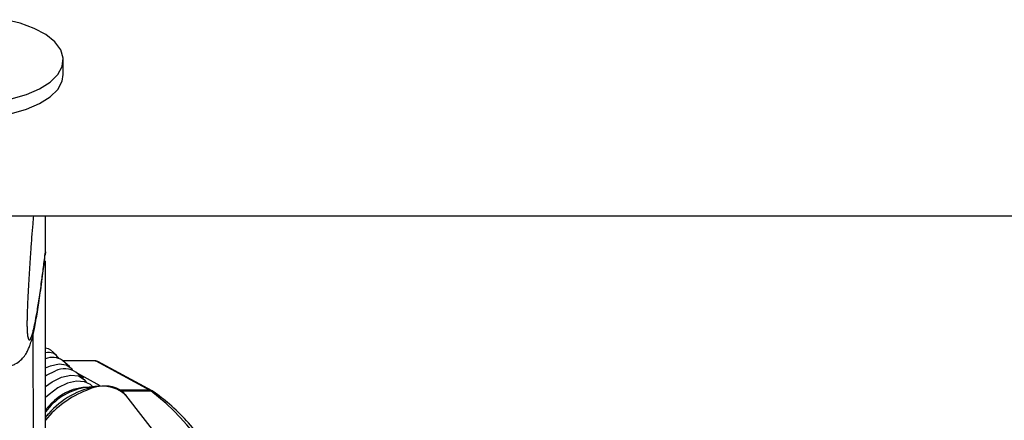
# Model space of a CAD drawing. Header units: millimetres. Extents: x 20 to 19939, y 40 to 15016.
# Tile 51 of 106: x 9518 to 9724, y 6182 to 6265. Entities that reach past the tile are written whole.
import ezdxf

# ---------------------------------------------------------------- set-up
doc = ezdxf.new("R2010")
doc.units = ezdxf.units.MM
doc.header["$LTSCALE"] = 2
doc.layers.add('COMPONENT_GEOMETRY', color=7, linetype='Continuous')
doc.styles.add('SLDTEXTSTYLE0', font='TXT', dxfattribs={"width": 0.75})
doc.dimstyles.new('SLDDIMSTYLE1', dxfattribs={"dimtxt": 100, "dimasz": 6.604, "dimexe": 0, "dimexo": 0.0625, "dimgap": 25, "dimtad": 0, "dimtih": 1, "dimtoh": 1, "dimdec": 0, "dimrnd": 1e-09, "dimzin": 12, "dimdsep": 46, "dimtxsty": 'SLDTEXTSTYLE0', "dimsah": 1, "dimcen": 0.09, "dimadec": 0, "dimazin": 3, "dimtfac": 1, "dimtdec": 0, "dimtofl": 0, "dimtmove": 0, "dimatfit": 3, "dimfxl": 1, "dimfrac": 2, "dimtolj": 1, "dimtzin": 12, "dimarcsym": 0})

# ---------------------------------------------------------------- blocks, each defined once
blk = doc.blocks.new('_D_4')
at = {"layer": 'COMPONENT_GEOMETRY', "color": 7}
for p, q in [((10095.94, 6224.41), (10095.94, 4129.76)), ((9895.88, 4109.45), (9865.41, 4109.45)), ((9865.41, 4109.45), (9865.41, 3950.7)), ((10296.01, 4109.45), (10326.48, 4109.45)), ((10326.48, 4109.45), (10326.48, 3950.7)), ((9865.41, 3950.7), (9895.88, 3950.7)), ((10326.48, 3950.7), (10296.01, 3950.7)), ((10095.94, 1706.44), (10095.94, 3801.08)), ((7098.83, 1706.44), (10102.29, 1706.44))]:
    blk.add_line(p, q, dxfattribs=at)
for points in [[(10095.94, 6224.41), (10094.93, 6217.81), (10096.96, 6217.81)], [(10095.94, 1706.44), (10096.96, 1713.04), (10094.93, 1713.04)]]:
    blk.add_solid(points, dxfattribs=at)
at = {"layer": 'COMPONENT_GEOMETRY', "color": 7, "char_height": 100, "attachment_point": 1, "style": 'SLDTEXTSTYLE0'}
for s, insert in [('7\'4.94"', (9895.88, 4079.61)), ('2259mm', (9823.17, 3929.99))]:
    blk.add_mtext(s, dxfattribs=dict(at, insert=insert))

msp = doc.modelspace()

# ---------------------------------------------------------------- linework, layer by layer
at = {"color": 7, "linetype": 'Continuous', "lineweight": 25}
for p, q in [((9527.21, 6253.93), (9527.21, 6257)), ((9506.66, 6224.41), (12046.56, 6224.41)), ((9523.46, 6216.87), (9523.45, 6224.41)), ((9523.46, 6216.86), (9523.4, 6216.22)), ((9523.46, 6216.87), (9523.46, 6216.86)), ((9523.67, 6058.5), (9523.46, 6214.93)), ((9525.77, 6195.22), (9524.53, 6196.31)), ((9528.59, 6192.78), (9527.02, 6194.14)), ((9533.84, 6194.06), (9527.11, 6194.06)), ((9533.99, 6194.02), (9545.32, 6187.88)), ((9545.77, 6187.77), (9534.44, 6193.91)), ((9531.4, 6190.34), (9529.84, 6191.69)), ((9533.37, 6188.62), (9532.86, 6189.07)), ((9534.35, 6188.75), (9531.45, 6188.37)), ((9558.85, 6163.11), (9540.25, 6186.87)), ((9546.02, 6187.62), (9545.77, 6187.77))]:
    msp.add_line(p, q, dxfattribs=at)
at = {"color": 8, "linetype": 'Continuous', "lineweight": 25}
for p, q in [((9521.11, 6053.68), (9520.91, 6199.77)), ((9533.99, 6194.02), (9527.15, 6194.02)), ((9534.93, 6188.81), (9530.21, 6191.37)), ((9545.32, 6187.88), (9539.05, 6187.88)), ((9539.19, 6187.77), (9545.5, 6187.77))]:
    msp.add_line(p, q, dxfattribs=at)
at = {"color": 7, "linetype": 'Continuous', "lineweight": 25, "flags": 128}
for points in [[(9516.34, 6248.85), (9519.51, 6249.74), (9522.26, 6250.92), (9524.47, 6252.33), (9526.07, 6253.92), (9526.99, 6255.62), (9527.19, 6257.38), (9526.67, 6259.12), (9525.45, 6260.78), (9523.58, 6262.3), (9521.12, 6263.6), (9518.17, 6264.66), (9514.85, 6265.42)], [(9490.15, 6251.75), (9491.37, 6250.09), (9493.24, 6248.58), (9495.7, 6247.27), (9498.65, 6246.22), (9501.97, 6245.46), (9505.54, 6245.03), (9509.22, 6244.93), (9512.87, 6245.18), (9516.35, 6245.77), (9519.52, 6246.67), (9522.26, 6247.85), (9524.48, 6249.26), (9526.07, 6250.84), (9526.99, 6252.55), (9527.21, 6253.93)], [(9523.49, 6196.78), (9524.02, 6196.62), (9524.53, 6196.31)], [(9523.49, 6192.57), (9524.5, 6193.01), (9526.31, 6193.4), (9527.83, 6193.21), (9528.87, 6192.48), (9529.08, 6192.13)], [(9533.84, 6194.06), (9533.91, 6194.05), (9533.99, 6194.02)], [(9523.49, 6190.92), (9523.67, 6191.03), (9525.55, 6191.93)], [(9526.85, 6190.59), (9528.76, 6191.02), (9530.4, 6190.87), (9531.57, 6190.17), (9531.97, 6189.58)], [(9523.5, 6188.66), (9524.86, 6189.63), (9526.85, 6190.59)], [(9532.86, 6189.07), (9531.65, 6189.68), (9529.99, 6189.78), (9528.07, 6189.34), (9526.08, 6188.39), (9524.22, 6187.03), (9523.5, 6186.34)], [(9534.35, 6188.75), (9535.24, 6188.82), (9535.89, 6188.82)], [(9523.63, 6182.39), (9523.7, 6182.47), (9524.11, 6182.95)]]:
    msp.add_lwpolyline(points, dxfattribs=at)
at = {"color": 8, "linetype": 'Continuous', "lineweight": 25, "flags": 128}
for points in [[(9529.29, 6188.08), (9531.31, 6188.54), (9532.61, 6188.52)], [(9545.32, 6187.88), (9545.59, 6187.84), (9545.77, 6187.77)]]:
    msp.add_lwpolyline(points, dxfattribs=at)
at = {"color": 7, "linetype": 'Continuous', "lineweight": 25}
for centre, radius, start, end in [((9524.08, 6193.31), 2.51, 30.0249, 103.6954), ((9524.97, 6191.07), 3.69, 56.1824, 113.7204), ((9527.48, 6188.07), 4.32, 57.0047, 116.5856), ((9533.77, 6175.92), 12.67, 100.5654, 144.1413), ((9544.43, 6186.23), 1.87, 55.1585, 61.4957)]:
    msp.add_arc(centre, radius, start, end, dxfattribs=at)
at = {"color": 8, "linetype": 'Continuous', "lineweight": 25}
for centre, radius, start, end in [((9533.8, 6175.95), 12.93, 110.3787, 142.7364), ((9539, 6169.29), 19.8, 110.4567, 141.4927), ((9537.36, 6171.5), 17.5, 99.9187, 139.1836), ((9535.49, 6181.67), 7.05, 47.5976, 118.9354), ((9512.8, 6145.42), 53.5, 16.7804, 52.3268), ((9545.52, 6186.89), 0.878, 55.6818, 91.4761)]:
    msp.add_arc(centre, radius, start, end, dxfattribs=at)
at = {"color": 7, "linetype": 'Continuous', "lineweight": 25}
msp.add_ellipse((9533.5, 6192.15), major_axis=(0.93, 1.77), ratio=0.663275, start_param=6.272953, end_param=6.616637, dxfattribs=at)
for points, knots in [([(9520.96, 6224.41), (9520.92, 6223.84), (9520.79, 6222.38), (9520.59, 6219.88), (9520.39, 6217.22), (9520.22, 6214.77), (9520.08, 6212.55), (9519.94, 6210.22), (9519.82, 6208.03), (9519.73, 6206.03), (9519.67, 6204.58), (9519.64, 6203.42), (9519.62, 6202.67), (9519.61, 6202.03), (9519.61, 6201.56), (9519.62, 6201.1), (9519.63, 6200.67), (9519.65, 6200.23), (9519.67, 6200.02), (9519.68, 6199.9)], [0, 0, 0, 0, 0.082775, 0.212609, 0.342821, 0.430842, 0.519118, 0.608599, 0.69883, 0.757365, 0.81687, 0.84421, 0.872083, 0.890257, 0.909048, 0.924498, 0.94741, 0.970886, 1, 1, 1, 1]), ([(9522.71, 6210.63), (9522.82, 6211.38), (9523.06, 6213.12), (9523.29, 6215.09), (9523.43, 6216.22)], [0, 0, 0, 0, 0.428859, 1, 1, 1, 1]), ([(9516.34, 6193.05), (9516.62, 6193.16), (9517.38, 6193.43), (9518.32, 6194.19), (9519.12, 6195.08), (9519.65, 6195.93), (9520.02, 6196.71), (9520.33, 6197.55), (9520.71, 6198.8), (9521.21, 6200.93), (9521.79, 6204.16), (9522.3, 6207.53), (9522.61, 6209.83), (9522.71, 6210.63)], [0, 0, 0, 0, 0.020858, 0.055011, 0.087864, 0.122428, 0.162797, 0.216873, 0.299247, 0.465267, 0.681943, 0.888055, 1, 1, 1, 1]), ([(9540.24, 6186.79), (9540.19, 6186.89), (9539.87, 6187.48), (9538.76, 6188.17), (9537.35, 6188.74), (9536.31, 6188.76), (9535.94, 6188.76)], [0, 0, 0, 0, 0.070289, 0.432337, 0.793281, 1, 1, 1, 1]), ([(9564.91, 6159.64), (9564.54, 6160.83), (9563.61, 6163.86), (9561.66, 6168.39), (9559.13, 6173.21), (9556.22, 6177.63), (9552.99, 6181.58), (9549.59, 6184.96), (9547.17, 6186.76), (9546.02, 6187.62)], [0, 0, 0, 0, 0.099454, 0.251927, 0.404456, 0.557011, 0.709527, 0.86191, 1, 1, 1, 1]), ([(9524.16, 6182.98), (9524.09, 6182.92), (9523.81, 6182.65), (9523.6, 6182.35), (9523.45, 6182.12)], [0, 0, 0, 0, 0.24761, 1, 1, 1, 1])]:
    msp.add_open_spline(points, degree=3, knots=knots, dxfattribs=at)
at = {"color": 8, "linetype": 'Continuous', "lineweight": 25}
msp.add_open_spline([(9519.68, 6199.9), (9519.69, 6199.78), (9519.72, 6199.39), (9519.79, 6199.03), (9519.87, 6198.7), (9520, 6198.42), (9520.19, 6198.39), (9520.44, 6198.77), (9520.69, 6199.45), (9520.97, 6200.48), (9521.29, 6201.93), (9521.7, 6204.1), (9522.16, 6206.94), (9522.63, 6210.26), (9523.07, 6213.58), (9523.33, 6215.77), (9523.46, 6216.87)], degree=3, knots=[0, 0, 0, 0, 0.012734, 0.039736, 0.066062, 0.092556, 0.159611, 0.227425, 0.292474, 0.357748, 0.449622, 0.541784, 0.67133, 0.801333, 0.900589, 1, 1, 1, 1], dxfattribs=at)

# ---------------------------------------------------------------- dimensions: what is measured, and where the dimension line sits
at = {"layer": 'COMPONENT_GEOMETRY', "color": 7}
dim = msp.add_linear_dim(base=(10095.94, 6224.41), p1=(7096.29, 1706.44), p2=(12075.31, 6224.41), angle=90, dimstyle='SLDDIMSTYLE1', dxfattribs=at)
dim.commit()
dim.dimension.update_dxf_attribs({"geometry": '_D_4', "text_midpoint": (10095.94, 3965.42), "dimtype": 160})

doc.saveas('drawing.dxf')
